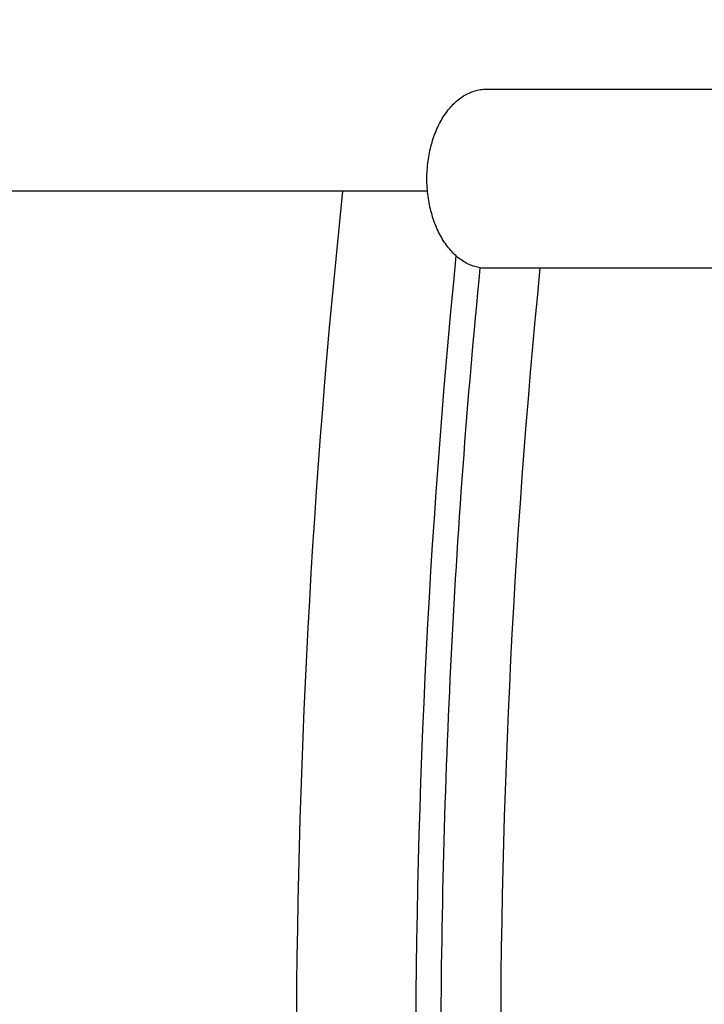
# Model space of a CAD drawing. Header units: millimetres. Extents: x 0 to 210, y 0 to 297.
# Tile 11 of 88: x 63.96 to 65.1, y 158.49 to 160.14. Entities that reach past the tile are written whole.
import ezdxf
from ezdxf.enums import TextEntityAlignment as Align

# ---------------------------------------------------------------- set-up
doc = ezdxf.new("R2010")
doc.units = ezdxf.units.MM
doc.header["$LTSCALE"] = 19.36
doc.layers.get('0').update_dxf_attribs({"linetype": 'CONTINUOUS'})
doc.layers.add('Z_DIM_2D', color=7, linetype='CONTINUOUS')
doc.styles.add('TEXTSTYLE_3', font='helveticaneueltw1g-ltcn.otf')
doc.styles.add('TEXTSTYLE_4', font='gdt', dxfattribs={"width": 0.7})
doc.dimstyles.new('DIMSTYLE_1', dxfattribs={"dimtxt": 2.1, "dimasz": 3.5, "dimexe": 1.5, "dimexo": 0, "dimtad": 1, "dimlfac": 5, "dimdsep": 46, "dimtxsty": 'TEXTSTYLE_3', "dimblk": '_FILLED', "dimblk1": '_FILLED', "dimblk2": '_FILLED', "dimcen": 0.09, "dimclrt": 5, "dimazin": 2, "dimtp": 0.3, "dimtm": 0.3, "dimtfac": 1, "dimtofl": 0, "dimtmove": 0, "dimatfit": 1, "dimldrblk": '_FILLED', "dimfxl": 0, "dimtolj": 1, "dimarcsym": 0})
doc.dimstyles.new('DIMSTYLE_2', dxfattribs={"dimtxt": 2.1, "dimasz": 3.5, "dimexe": 1.5, "dimexo": 0, "dimtad": 1, "dimlfac": 5, "dimdsep": 46, "dimtxsty": 'TEXTSTYLE_3', "dimblk": '_FILLED', "dimblk1": '_FILLED', "dimblk2": '_FILLED', "dimcen": 0.09, "dimclrt": 5, "dimazin": 2, "dimtp": 0.5, "dimtm": 0.5, "dimtfac": 1, "dimtofl": 0, "dimtmove": 0, "dimatfit": 1, "dimldrblk": '_FILLED', "dimfxl": 0, "dimtolj": 1, "dimarcsym": 0})

# ---------------------------------------------------------------- blocks, each defined once
blk = doc.blocks.new('_FILLED')
at = {"color": 0, "linetype": 'ByBlock'}
blk.add_solid([(0, 0), (-1, 0.125), (-1, -0.125)], dxfattribs=at)
blk = doc.blocks.new('*D2')
at = {"layer": 'Z_DIM_2D', "color": 2, "linetype": 'Continuous', "transparency": 16777216}
blk.add_line((74.1196, 163.4589), (61.6977, 178.6855), dxfattribs=at)
at = {"layer": 'Z_DIM_2D', "color": 2, "linetype": 'Continuous', "transparency": 16777216, "xscale": 3.5, "yscale": 3.5, "zscale": 3.5, "rotation": 309.2077408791}
blk.add_blockref('_FILLED', (74.1196, 163.4589), dxfattribs=at)
at = {"layer": 'Z_DIM_2D', "color": 5, "linetype": 'Continuous', "transparency": 16777216}
for s, style, p in [('n', 'TEXTSTYLE_4', (63.8745, 176.8478)), ('65.5', 'TEXTSTYLE_3', (66.9951, 173.0226))]:
    blk.add_text(s, height=2.1, rotation=-50.7923, dxfattribs=dict(at, style=style)).set_placement(p, align=Align.RIGHT)
blk = doc.blocks.new('*D3')
at = {"layer": 'Z_DIM_2D', "color": 2, "linetype": 'Continuous', "transparency": 16777216}
blk.add_line((65.5369, 168.6839), (54.9152, 177.2828), dxfattribs=at)
at = {"layer": 'Z_DIM_2D', "color": 2, "linetype": 'Continuous', "transparency": 16777216, "xscale": 3.5, "yscale": 3.5, "zscale": 3.5, "rotation": 321.0075964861}
blk.add_blockref('_FILLED', (65.5369, 168.6839), dxfattribs=at)
at = {"layer": 'Z_DIM_2D', "color": 5, "linetype": 'Continuous', "transparency": 16777216}
for s, style, p in [('n', 'TEXTSTYLE_4', (57.4218, 175.929)), ('163.7', 'TEXTSTYLE_3', (62.3549, 171.9353))]:
    blk.add_text(s, height=2.1, rotation=-38.9924, dxfattribs=dict(at, style=style)).set_placement(p, align=Align.RIGHT)

msp = doc.modelspace()

# ---------------------------------------------------------------- linework, layer by layer
at = {"color": 7, "linetype": 'Continuous'}
for p, q in [((64.7384, 160.0189), (65.5541, 160.0189)), ((64.64, 159.8483), (61.4439, 159.8483)), ((65.3323, 159.7189), (64.7384, 159.7189))]:
    msp.add_line(p, q, dxfattribs=at)
at = {"color": 6, "linetype": 'Continuous'}
msp.add_arc((78.2601, 158.3836), 13.84, 173.92479, 186.07519, dxfattribs=at)
at = {"color": 9, "linetype": 'Continuous'}
for radius, start, end in [(13.64, 174.29333, 186.16465), (13.498, 174.32256, 186.22974)]:
    msp.add_arc((78.2601, 158.3836), radius, start, end, dxfattribs=at)
at = {"color": 7, "linetype": 'Continuous'}
for points, knots in [([(64.639, 159.8689), (64.639, 159.8787), (64.64, 159.8933), (64.6431, 159.9124), (64.6464, 159.9263), (64.6506, 159.9396), (64.6556, 159.9522), (64.6614, 159.964), (64.6679, 159.9749), (64.6751, 159.9849), (64.6829, 159.9937), (64.6913, 160.0013), (64.7001, 160.0076), (64.7093, 160.0126), (64.7189, 160.0162), (64.7286, 160.0184), (64.7351, 160.0189), (64.7384, 160.0189)], [0, 0, 0, 0, 0.148287, 0.221478, 0.293501, 0.364013, 0.432703, 0.499312, 0.563636, 0.625546, 0.684992, 0.742019, 0.796779, 0.849534, 0.900658, 0.950629, 1, 1, 1, 1]), ([(64.7384, 159.7189), (64.7351, 159.7189), (64.7286, 159.7194), (64.7189, 159.7216), (64.7093, 159.7252), (64.7001, 159.7302), (64.6913, 159.7366), (64.6829, 159.7442), (64.6751, 159.753), (64.6679, 159.7629), (64.6614, 159.7738), (64.6556, 159.7856), (64.6506, 159.7983), (64.6464, 159.8116), (64.6431, 159.8254), (64.64, 159.8445), (64.639, 159.8591), (64.639, 159.8689)], [0, 0, 0, 0, 0.049371, 0.099342, 0.150466, 0.203221, 0.257981, 0.315008, 0.374454, 0.436364, 0.500688, 0.567297, 0.635987, 0.706499, 0.778522, 0.851713, 1, 1, 1, 1])]:
    msp.add_open_spline(points, degree=3, knots=knots, dxfattribs=at)
at = {"color": 9, "linetype": 'Continuous'}
msp.add_open_spline([(64.7278, 159.7198), (64.7169, 159.6088), (64.6977, 159.3865), (64.6772, 159.0526), (64.6649, 158.7182), (64.6621, 158.4951), (64.6621, 158.3836)], degree=3, knots=[0, 0, 0, 0, 0.25, 0.5, 0.75, 1, 1, 1, 1], dxfattribs=at)

# ---------------------------------------------------------------- dimensions: what is measured, and where the dimension line sits
at = {"layer": 'Z_DIM_2D', "color": 2, "linetype": 'Continuous'}
for p1, p2, dimstyle, picture, middle in [((74.1196, 163.4589), (82.4006, 153.3083), 'DIMSTYLE_1', '*D2', (65.3634, 176.6837)), ((65.5369, 168.6839), (90.9833, 148.0833), 'DIMSTYLE_2', '*D3', (59.4609, 175.6292))]:
    dim = msp.add_diameter_dim_2p(p1=p1, p2=p2, text='%%c<>', dimstyle=dimstyle, override={"dimpost": '<>'}, dxfattribs=at)
    dim.commit()
    dim.dimension.update_dxf_attribs({"geometry": picture, "text_midpoint": middle, "dimtype": 163})

doc.saveas('drawing.dxf')
